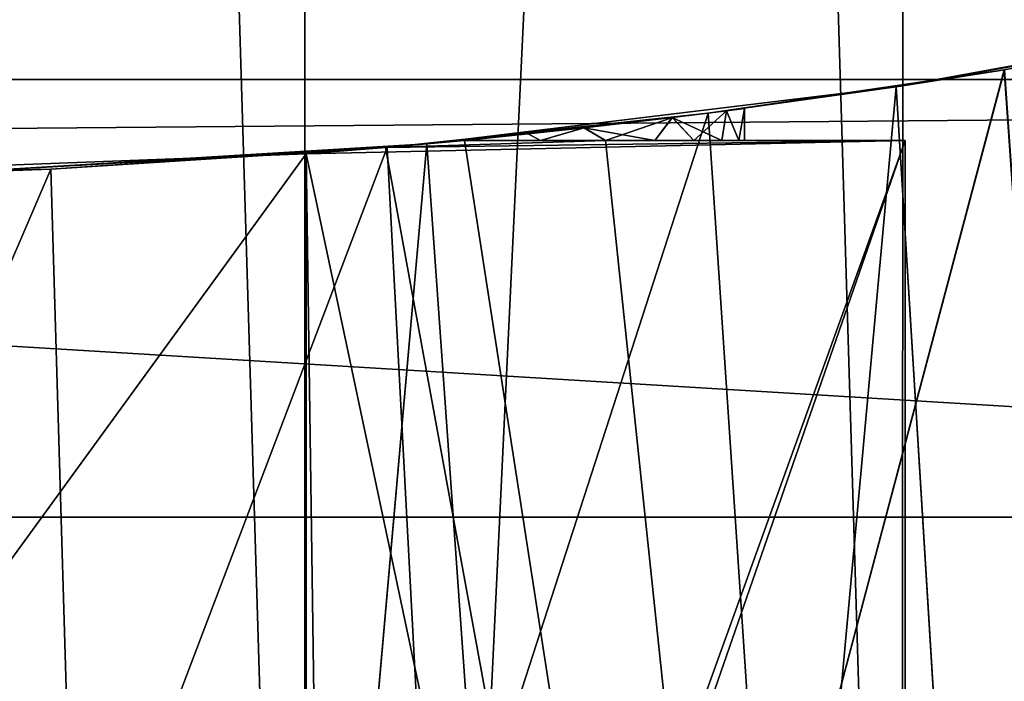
# Model space of a CAD drawing. Header units: millimetres. Extents: x -128 to 173, y -40 to 30.
# Tile 169 of 256: x 76.877 to 78.063, y -10.152 to -9.355. Entities that reach past the tile are written whole.
import ezdxf

# ---------------------------------------------------------------- set-up
doc = ezdxf.new("R2010")
doc.units = ezdxf.units.MM
doc.header["$LTSCALE"] = 56.728605
for name, color, linetype in [('205', 7, 'CONTINUOUS'), ('208', 7, 'CONTINUOUS'), ('209', 7, 'CONTINUOUS'), ('216', 7, 'CONTINUOUS'), ('217', 7, 'CONTINUOUS'), ('221', 7, 'CONTINUOUS'), ('222', 7, 'CONTINUOUS'), ('223', 7, 'CONTINUOUS'), ('224', 7, 'CONTINUOUS'), ('236', 7, 'CONTINUOUS'), ('245', 7, 'CONTINUOUS'), ('246', 7, 'CONTINUOUS'), ('247', 7, 'CONTINUOUS'), ('251', 7, 'CONTINUOUS'), ('252', 7, 'CONTINUOUS'), ('4', 7, 'CONTINUOUS'), ('73', 7, 'CONTINUOUS')]:
    doc.layers.add(name, color=color, linetype=linetype)

msp = doc.modelspace()

# ---------------------------------------------------------------- linework, layer by layer
at = {"layer": '205', "color": 7, "linetype": 'CONTINUOUS'}
for points in [[(77.2203, 11.9784, -47.6), (76.5, 12, -47.6), (77.2203, -11.9784, -47.6), (77.2203, 11.9784, -47.6)], [(77.2203, -11.9784, -47.6), (76.5, 12, -47.6), (76.5, -12, -47.6), (77.2203, -11.9784, -47.6)], [(77.9405, 11.9132, -47.6), (77.2203, 11.9784, -47.6), (77.9404, -11.9132, -47.6), (77.9405, 11.9132, -47.6)], [(77.9404, -11.9132, -47.6), (77.2203, 11.9784, -47.6), (77.2203, -11.9784, -47.6), (77.9404, -11.9132, -47.6)], [(78.657, -11.8045, -47.6), (77.9405, 11.9132, -47.6), (77.9404, -11.9132, -47.6), (78.657, -11.8045, -47.6)], [(78.657, 11.8045, -47.6), (77.9405, 11.9132, -47.6), (78.657, -11.8045, -47.6), (78.657, 11.8045, -47.6)]]:
    msp.add_3dface(points, dxfattribs=at)
at = {"layer": '208', "color": 7, "linetype": 'CONTINUOUS'}
for points in [[(78.4768, -9.3368, -59.6226), (78.1454, -12.8954, -59.4541), (77.9327, -9.4356, -59.3654), (78.4768, -9.3368, -59.6226)], [(77.9327, -9.4356, -59.3654), (77.6114, -12.9524, -59.2575), (77.3672, -9.5043, -59.1951), (77.9327, -9.4356, -59.3654)], [(78.1454, -12.8954, -59.4541), (77.6114, -12.9524, -59.2575), (77.9327, -9.4356, -59.3654), (78.1454, -12.8954, -59.4541)], [(77.3672, -9.5043, -59.1951), (77.0598, -12.9879, -59.1394), (76.7903, -9.5393, -59.1105), (77.3672, -9.5043, -59.1951)], [(77.6114, -12.9524, -59.2575), (77.0598, -12.9879, -59.1394), (77.3672, -9.5043, -59.1951), (77.6114, -12.9524, -59.2575)], [(77.0598, -12.9879, -59.1394), (76.5, -13, -59.1), (76.7903, -9.5393, -59.1105), (77.0598, -12.9879, -59.1394)]]:
    msp.add_3dface(points, dxfattribs=at)
at = {"layer": '209', "color": 7, "linetype": 'CONTINUOUS'}
for points in [[(77.9327, -9.4356, -66.8346), (78.1452, -12.8955, -66.746), (78.4768, -9.3368, -66.5774), (77.9327, -9.4356, -66.8346)], [(77.3672, -9.5043, -67.0049), (77.6113, -12.9524, -66.9425), (77.9327, -9.4356, -66.8346), (77.3672, -9.5043, -67.0049)], [(77.6113, -12.9524, -66.9425), (78.1452, -12.8955, -66.746), (77.9327, -9.4356, -66.8346), (77.6113, -12.9524, -66.9425)], [(76.7903, -9.5393, -67.0895), (77.0597, -12.9879, -67.0606), (77.3672, -9.5043, -67.0049), (76.7903, -9.5393, -67.0895)], [(77.0597, -12.9879, -67.0606), (77.6113, -12.9524, -66.9425), (77.3672, -9.5043, -67.0049), (77.0597, -12.9879, -67.0606)], [(76.5, -13, -67.1), (77.0597, -12.9879, -67.0606), (76.7903, -9.5393, -67.0895), (76.5, -13, -67.1)]]:
    msp.add_3dface(points, dxfattribs=at)
at = {"layer": '216', "color": 7, "linetype": 'CONTINUOUS'}
for points in [[(78.0628, -9.4149, -61.0851), (78.1391, -10.5, -61.1466), (78.3774, -9.3573, -61.3744), (78.0628, -9.4149, -61.0851)], [(78.0629, -9.4149, -65.1149), (77.775, -10.5, -65.3084), (77.7063, -9.4672, -65.3466), (78.0629, -9.4149, -65.1149)], [(77.7063, -9.4672, -60.8534), (77.775, -10.5, -60.8916), (78.0628, -9.4149, -61.0851), (77.7063, -9.4672, -60.8534)], [(78.1391, -10.5, -65.0534), (77.775, -10.5, -65.3084), (78.0629, -9.4149, -65.1149), (78.1391, -10.5, -65.0534)], [(77.775, -10.5, -60.8916), (78.1391, -10.5, -61.1466), (78.0628, -9.4149, -61.0851), (77.775, -10.5, -60.8916)], [(77.7063, -9.4672, -65.3466), (77.3722, -10.5, -65.4962), (77.3196, -9.5085, -65.5147), (77.7063, -9.4672, -65.3466)], [(77.3196, -9.5085, -60.6853), (77.3722, -10.5, -60.7038), (77.7063, -9.4672, -60.8534), (77.3196, -9.5085, -60.6853)], [(77.775, -10.5, -65.3084), (77.3722, -10.5, -65.4962), (77.7063, -9.4672, -65.3466), (77.775, -10.5, -65.3084)], [(77.3722, -10.5, -60.7038), (77.775, -10.5, -60.8916), (77.7063, -9.4672, -60.8534), (77.3722, -10.5, -60.7038)], [(76.9142, -9.5347, -60.5839), (76.9428, -10.5, -60.5887), (77.3196, -9.5085, -60.6853), (76.9142, -9.5347, -60.5839)], [(77.3196, -9.5085, -65.5147), (76.9428, -10.5, -65.6113), (76.9143, -9.5347, -65.6161), (77.3196, -9.5085, -65.5147)], [(77.3722, -10.5, -65.4962), (76.9428, -10.5, -65.6113), (77.3196, -9.5085, -65.5147), (77.3722, -10.5, -65.4962)], [(76.9428, -10.5, -60.5887), (77.3722, -10.5, -60.7038), (77.3196, -9.5085, -60.6853), (76.9428, -10.5, -60.5887)], [(76.5, -9.5437, -60.55), (76.9428, -10.5, -60.5887), (76.9142, -9.5347, -60.5839), (76.5, -9.5437, -60.55)], [(76.5, -10.5, -65.65), (76.5, -9.5437, -65.65), (76.9143, -9.5347, -65.6161), (76.5, -10.5, -65.65)], [(76.9428, -10.5, -65.6113), (76.5, -10.5, -65.65), (76.9143, -9.5347, -65.6161), (76.9428, -10.5, -65.6113)], [(76.5, -9.5437, -60.55), (76.5, -10.5, -60.55), (76.9428, -10.5, -60.5887), (76.5, -9.5437, -60.55)]]:
    msp.add_3dface(points, dxfattribs=at)
at = {"layer": '217', "color": 7, "linetype": 'CONTINUOUS'}
for points in [[(77.6629, -9.4726, -63.5585), (77.7227, -9.5, -63.3599), (77.728, -9.4644, -63.3333), (77.6629, -9.4726, -63.5585)], [(77.7282, -9.4644, -62.8674), (77.6888, -9.5, -62.7137), (77.6632, -9.4726, -62.6422), (77.7282, -9.4644, -62.8674)], [(77.7227, -9.5, -62.8401), (77.6888, -9.5, -62.7137), (77.7282, -9.4644, -62.8674), (77.7227, -9.5, -62.8401)], [(77.7432, -9.5, -62.9693), (77.7227, -9.5, -62.8401), (77.7282, -9.4644, -62.8674), (77.7432, -9.5, -62.9693)], [(77.7227, -9.5, -63.3599), (77.7432, -9.5, -63.2307), (77.728, -9.4644, -63.3333), (77.7227, -9.5, -63.3599)], [(77.728, -9.4644, -63.3333), (77.7432, -9.5, -63.2307), (77.75, -9.4615, -63.1004), (77.728, -9.4644, -63.3333)], [(77.75, -9.4615, -63.1004), (77.7432, -9.5, -62.9693), (77.7282, -9.4644, -62.8674), (77.75, -9.4615, -63.1004)], [(77.75, -9.5, -63.1), (77.7432, -9.5, -62.9693), (77.75, -9.4615, -63.1004), (77.75, -9.5, -63.1)], [(77.7432, -9.5, -63.2307), (77.75, -9.5, -63.1), (77.75, -9.4615, -63.1004), (77.7432, -9.5, -63.2307)], [(77.5565, -9.4851, -63.768), (77.6419, -9.5, -63.6084), (77.6629, -9.4726, -63.5585), (77.5565, -9.4851, -63.768)], [(77.6632, -9.4726, -62.6422), (77.5825, -9.5, -62.475), (77.5569, -9.485, -62.4326), (77.6632, -9.4726, -62.6422)], [(77.6419, -9.5, -62.5916), (77.5825, -9.5, -62.475), (77.6632, -9.4726, -62.6422), (77.6419, -9.5, -62.5916)], [(77.6888, -9.5, -62.7137), (77.6419, -9.5, -62.5916), (77.6632, -9.4726, -62.6422), (77.6888, -9.5, -62.7137)], [(77.6419, -9.5, -63.6084), (77.6888, -9.5, -63.4863), (77.6629, -9.4726, -63.5585), (77.6419, -9.5, -63.6084)], [(77.6888, -9.5, -63.4863), (77.7227, -9.5, -63.3599), (77.6629, -9.4726, -63.5585), (77.6888, -9.5, -63.4863)], [(77.4126, -9.5, -63.9542), (77.5041, -9.5, -63.8445), (77.5565, -9.4851, -63.768), (77.4126, -9.5, -63.9542)], [(77.5569, -9.485, -62.4326), (77.5041, -9.5, -62.3555), (77.4893, -9.4923, -62.3359), (77.5569, -9.485, -62.4326)], [(77.5825, -9.5, -62.475), (77.5041, -9.5, -62.3555), (77.5569, -9.485, -62.4326), (77.5825, -9.5, -62.475)], [(77.5041, -9.5, -63.8445), (77.5825, -9.5, -63.725), (77.5565, -9.4851, -63.768), (77.5041, -9.5, -63.8445)], [(77.5825, -9.5, -63.725), (77.6419, -9.5, -63.6084), (77.5565, -9.4851, -63.768), (77.5825, -9.5, -63.725)], [(77.5041, -9.5, -62.3555), (77.4126, -9.5, -62.2458), (77.4893, -9.4923, -62.3359), (77.5041, -9.5, -62.3555)]]:
    msp.add_3dface(points, dxfattribs=at)
at = {"layer": '221', "color": 7, "linetype": 'CONTINUOUS'}
for points in [[(77.2217, -9.5164, -64.35), (75.7783, -11.5, -64.35), (77.2217, -11.5, -64.35), (77.2217, -9.5164, -64.35)], [(75.7783, -11.5, -64.35), (77.2217, -9.5164, -64.35), (76.5, -9.5437, -64.35), (75.7783, -11.5, -64.35)]]:
    msp.add_3dface(points, dxfattribs=at)
at = {"layer": '222', "color": 7, "linetype": 'CONTINUOUS'}
for points in [[(77.2217, -9.5164, -64.35), (77.2217, -11.5, -64.35), (77.9434, -9.5, -63.1), (77.2217, -9.5164, -64.35)], [(77.2217, -9.5164, -64.35), (77.9434, -9.5, -63.1), (77.3172, -9.5087, -64.1845), (77.2217, -9.5164, -64.35)], [(77.9434, -9.5, -63.1), (77.2217, -11.5, -64.35), (77.25, -11.5, -64.301), (77.9434, -9.5, -63.1)], [(77.9434, -12.9254, -63.1), (77.9434, -9.5, -63.1), (77.25, -11.5, -64.301), (77.9434, -12.9254, -63.1)], [(77.5825, -9.5, -63.725), (77.4126, -9.5, -64.0194), (77.3172, -9.5087, -64.1845), (77.5825, -9.5, -63.725)], [(77.9434, -9.5, -63.1), (77.5825, -9.5, -63.725), (77.3172, -9.5087, -64.1845), (77.9434, -9.5, -63.1)]]:
    msp.add_3dface(points, dxfattribs=at)
at = {"layer": '223', "color": 7, "linetype": 'CONTINUOUS'}
for points in [[(77.4126, -9.5, -62.1806), (77.9434, -12.9254, -63.1), (77.3172, -9.5087, -62.0155), (77.4126, -9.5, -62.1806)], [(77.5825, -9.5, -62.475), (77.9434, -12.9254, -63.1), (77.4126, -9.5, -62.1806), (77.5825, -9.5, -62.475)], [(77.9434, -12.9254, -63.1), (77.5825, -9.5, -62.475), (77.9434, -9.5, -63.1), (77.9434, -12.9254, -63.1)], [(77.3172, -9.5087, -62.0155), (77.9434, -12.9254, -63.1), (77.2217, -9.5164, -61.85), (77.3172, -9.5087, -62.0155)], [(77.2217, -9.5164, -61.85), (77.9434, -12.9254, -63.1), (77.25, -11.5, -61.899), (77.2217, -9.5164, -61.85)], [(77.2217, -11.5, -61.85), (77.2217, -9.5164, -61.85), (77.25, -11.5, -61.899), (77.2217, -11.5, -61.85)]]:
    msp.add_3dface(points, dxfattribs=at)
at = {"layer": '224', "color": 7, "linetype": 'CONTINUOUS'}
for points in [[(76.5, -9.5437, -61.85), (77.2217, -11.5, -61.85), (75.7783, -9.5164, -61.85), (76.5, -9.5437, -61.85)], [(75.7783, -9.5164, -61.85), (77.2217, -11.5, -61.85), (75.7783, -11.5, -61.85), (75.7783, -9.5164, -61.85)], [(77.2217, -9.5164, -61.85), (77.2217, -11.5, -61.85), (76.5, -9.5437, -61.85), (77.2217, -9.5164, -61.85)]]:
    msp.add_3dface(points, dxfattribs=at)
at = {"layer": '236', "color": 7, "linetype": 'CONTINUOUS'}
for points in [[(76.5, -30, -78.8), (76.5, 30, -78.8), (79.3517, 29.8642, -78.8), (76.5, -30, -78.8)], [(79.3517, -29.8642, -78.8), (76.5, -30, -78.8), (79.3517, 29.8642, -78.8), (79.3517, -29.8642, -78.8)]]:
    msp.add_3dface(points, dxfattribs=at)
at = {"layer": '245', "color": 7, "linetype": 'CONTINUOUS'}
for points in [[(77.5825, -9.5, -63.725), (77.5041, -9.5, -63.8445), (77.4126, -9.5, -64.0194), (77.5825, -9.5, -63.725)], [(77.5041, -9.5, -63.8445), (77.4126, -9.5, -63.9542), (77.4126, -9.5, -64.0194), (77.5041, -9.5, -63.8445)]]:
    msp.add_3dface(points, dxfattribs=at)
at = {"layer": '246', "color": 7, "linetype": 'CONTINUOUS'}
for points in [[(77.4126, -9.5, -62.2458), (77.5041, -9.5, -62.3555), (77.4126, -9.5, -62.1806), (77.4126, -9.5, -62.2458)], [(77.5041, -9.5, -62.3555), (77.5825, -9.5, -62.475), (77.4126, -9.5, -62.1806), (77.5041, -9.5, -62.3555)]]:
    msp.add_3dface(points, dxfattribs=at)
at = {"layer": '247', "color": 7, "linetype": 'CONTINUOUS'}
for points in [[(77.5825, -9.5, -62.475), (77.6419, -9.5, -62.5916), (77.9434, -9.5, -63.1), (77.5825, -9.5, -62.475)], [(77.6419, -9.5, -63.6084), (77.5825, -9.5, -63.725), (77.9434, -9.5, -63.1), (77.6419, -9.5, -63.6084)], [(77.6419, -9.5, -62.5916), (77.6888, -9.5, -62.7137), (77.9434, -9.5, -63.1), (77.6419, -9.5, -62.5916)], [(77.6888, -9.5, -63.4863), (77.6419, -9.5, -63.6084), (77.9434, -9.5, -63.1), (77.6888, -9.5, -63.4863)], [(77.6888, -9.5, -62.7137), (77.7227, -9.5, -62.8401), (77.9434, -9.5, -63.1), (77.6888, -9.5, -62.7137)], [(77.7227, -9.5, -63.3599), (77.6888, -9.5, -63.4863), (77.9434, -9.5, -63.1), (77.7227, -9.5, -63.3599)], [(77.7227, -9.5, -62.8401), (77.7432, -9.5, -62.9693), (77.9434, -9.5, -63.1), (77.7227, -9.5, -62.8401)], [(77.7432, -9.5, -63.2307), (77.7227, -9.5, -63.3599), (77.9434, -9.5, -63.1), (77.7432, -9.5, -63.2307)], [(77.7432, -9.5, -62.9693), (77.75, -9.5, -63.1), (77.9434, -9.5, -63.1), (77.7432, -9.5, -62.9693)], [(77.75, -9.5, -63.1), (77.7432, -9.5, -63.2307), (77.9434, -9.5, -63.1), (77.75, -9.5, -63.1)]]:
    msp.add_3dface(points, dxfattribs=at)
at = {"layer": '251', "color": 7, "linetype": 'CONTINUOUS'}
for points in [[(78.4768, -9.3368, -59.6226), (77.9327, -9.4356, -59.3654), (78.3774, -9.3573, -61.3744), (78.4768, -9.3368, -59.6226)], [(77.9327, -9.4356, -66.8346), (78.4768, -9.3368, -66.5774), (78.0629, -9.4149, -65.1149), (77.9327, -9.4356, -66.8346)], [(77.9327, -9.4356, -59.3654), (78.0628, -9.4149, -61.0851), (78.3774, -9.3573, -61.3744), (77.9327, -9.4356, -59.3654)], [(77.9327, -9.4356, -59.3654), (77.7063, -9.4672, -60.8534), (78.0628, -9.4149, -61.0851), (77.9327, -9.4356, -59.3654)], [(77.9327, -9.4356, -66.8346), (78.0629, -9.4149, -65.1149), (77.7063, -9.4672, -65.3466), (77.9327, -9.4356, -66.8346)], [(77.9327, -9.4356, -59.3654), (77.3672, -9.5043, -59.1951), (77.7063, -9.4672, -60.8534), (77.9327, -9.4356, -59.3654)], [(77.3672, -9.5043, -67.0049), (77.9327, -9.4356, -66.8346), (77.7063, -9.4672, -65.3466), (77.3672, -9.5043, -67.0049)], [(77.3672, -9.5043, -59.1951), (77.3196, -9.5085, -60.6853), (77.7063, -9.4672, -60.8534), (77.3672, -9.5043, -59.1951)], [(77.3672, -9.5043, -67.0049), (77.7063, -9.4672, -65.3466), (77.3196, -9.5085, -65.5147), (77.3672, -9.5043, -67.0049)], [(77.3672, -9.5043, -59.1951), (76.7903, -9.5393, -59.1105), (77.3196, -9.5085, -60.6853), (77.3672, -9.5043, -59.1951)], [(76.7903, -9.5393, -67.0895), (77.3672, -9.5043, -67.0049), (76.9143, -9.5347, -65.6161), (76.7903, -9.5393, -67.0895)], [(76.7903, -9.5393, -59.1105), (76.9142, -9.5347, -60.5839), (77.3196, -9.5085, -60.6853), (76.7903, -9.5393, -59.1105)], [(77.3672, -9.5043, -67.0049), (77.3196, -9.5085, -65.5147), (76.9143, -9.5347, -65.6161), (77.3672, -9.5043, -67.0049)], [(76.7903, -9.5393, -59.1105), (76.5, -9.5437, -60.55), (76.9142, -9.5347, -60.5839), (76.7903, -9.5393, -59.1105)], [(76.5, -9.5437, -65.65), (76.7903, -9.5393, -67.0895), (76.9143, -9.5347, -65.6161), (76.5, -9.5437, -65.65)]]:
    msp.add_3dface(points, dxfattribs=at)
at = {"layer": '252', "color": 7, "linetype": 'CONTINUOUS'}
for points in [[(77.6629, -9.4726, -63.5585), (77.728, -9.4644, -63.3333), (77.6632, -9.4726, -62.6422), (77.6629, -9.4726, -63.5585)], [(77.728, -9.4644, -63.3333), (77.7282, -9.4644, -62.8674), (77.6632, -9.4726, -62.6422), (77.728, -9.4644, -63.3333)], [(77.728, -9.4644, -63.3333), (77.75, -9.4615, -63.1004), (77.7282, -9.4644, -62.8674), (77.728, -9.4644, -63.3333)], [(77.5565, -9.4851, -63.768), (77.6629, -9.4726, -63.5585), (77.5569, -9.485, -62.4326), (77.5565, -9.4851, -63.768)], [(77.6629, -9.4726, -63.5585), (77.6632, -9.4726, -62.6422), (77.5569, -9.485, -62.4326), (77.6629, -9.4726, -63.5585)], [(77.4126, -9.5, -62.2458), (77.4126, -9.5, -63.9542), (77.5565, -9.4851, -63.768), (77.4126, -9.5, -62.2458)], [(77.4126, -9.5, -62.2458), (77.5565, -9.4851, -63.768), (77.4893, -9.4923, -62.3359), (77.4126, -9.5, -62.2458)], [(77.5565, -9.4851, -63.768), (77.5569, -9.485, -62.4326), (77.4893, -9.4923, -62.3359), (77.5565, -9.4851, -63.768)], [(77.4126, -9.5, -63.9542), (77.4126, -9.5, -62.2458), (77.3172, -9.5087, -62.0155), (77.4126, -9.5, -63.9542)], [(77.4126, -9.5, -62.2458), (77.4126, -9.5, -62.1806), (77.3172, -9.5087, -62.0155), (77.4126, -9.5, -62.2458)], [(77.4126, -9.5, -64.0194), (77.4126, -9.5, -63.9542), (77.3172, -9.5087, -62.0155), (77.4126, -9.5, -64.0194)], [(77.3172, -9.5087, -64.1845), (77.4126, -9.5, -64.0194), (77.3172, -9.5087, -62.0155), (77.3172, -9.5087, -64.1845)], [(77.2217, -9.5164, -64.35), (77.3172, -9.5087, -64.1845), (77.2217, -9.5164, -61.85), (77.2217, -9.5164, -64.35)], [(77.3172, -9.5087, -64.1845), (77.3172, -9.5087, -62.0155), (77.2217, -9.5164, -61.85), (77.3172, -9.5087, -64.1845)], [(76.5, -9.5437, -64.35), (77.2217, -9.5164, -64.35), (76.5, -9.5437, -61.85), (76.5, -9.5437, -64.35)], [(77.2217, -9.5164, -64.35), (77.2217, -9.5164, -61.85), (76.5, -9.5437, -61.85), (77.2217, -9.5164, -64.35)]]:
    msp.add_3dface(points, dxfattribs=at)
at = {"layer": '4', "color": 7, "linetype": 'CONTINUOUS'}
for points in [[(127.5, -11.1619, 20.11), (127.5, -9.0702, 21.136), (-127.5, -11.1619, 20.11), (127.5, -11.1619, 20.11)], [(-127.5, -11.1619, 20.11), (127.5, -9.0702, 21.136), (-127.5, -9.0702, 21.136), (-127.5, -11.1619, 20.11)]]:
    msp.add_3dface(points, dxfattribs=at)
at = {"layer": '73', "color": 7, "linetype": 'CONTINUOUS'}
for points in [[(71.5531, -9.4266, -47.1), (70.4531, -8.7617, -47.1), (81.4469, -9.4266, -47.1), (71.5531, -9.4266, -47.1)], [(81.4469, -9.4266, -47.1), (70.4531, -8.7617, -47.1), (82.5469, -8.7617, -47.1), (81.4469, -9.4266, -47.1)], [(72.7254, -9.9541, -47.1), (71.5531, -9.4266, -47.1), (80.2746, -9.9541, -47.1), (72.7254, -9.9541, -47.1)], [(80.2746, -9.9541, -47.1), (71.5531, -9.4266, -47.1), (81.4469, -9.4266, -47.1), (80.2746, -9.9541, -47.1)], [(73.9526, -10.3365, -47.1), (72.7254, -9.9541, -47.1), (79.0474, -10.3365, -47.1), (73.9526, -10.3365, -47.1)], [(79.0474, -10.3365, -47.1), (72.7254, -9.9541, -47.1), (80.2746, -9.9541, -47.1), (79.0474, -10.3365, -47.1)]]:
    msp.add_3dface(points, dxfattribs=at)

doc.saveas('drawing.dxf')
